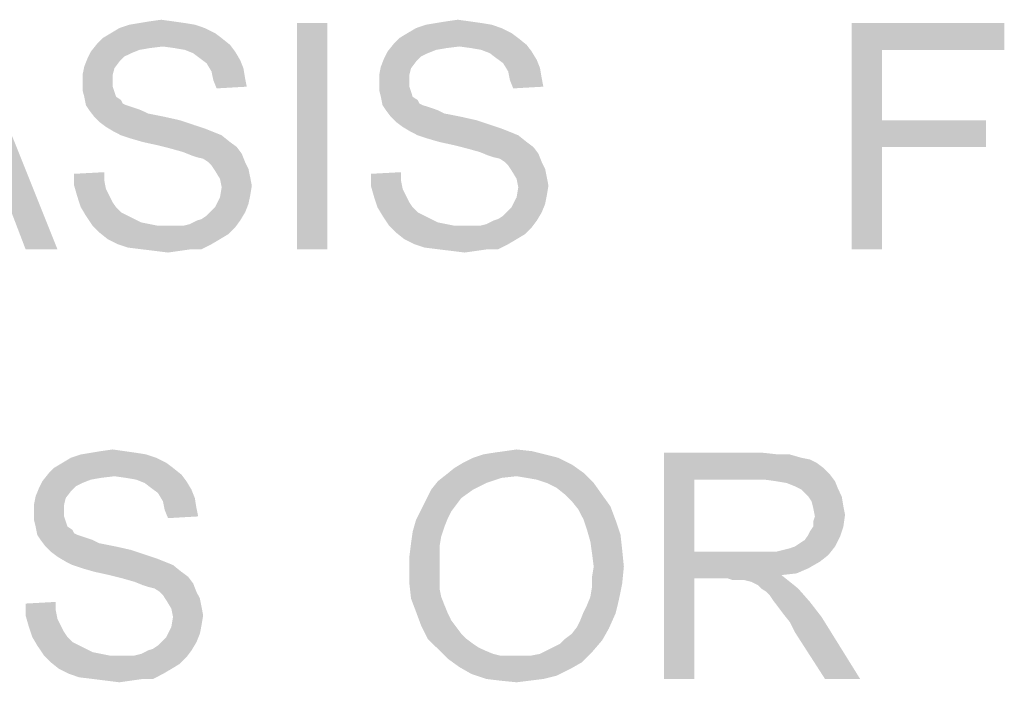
# Model space of a CAD drawing. Extents: x 0 to 1189, y 0 to 841.
# Tile 38 of 96: x 1002 to 1015, y 48 to 57. Entities that reach past the tile are written whole.
import ezdxf

# ---------------------------------------------------------------- set-up
doc = ezdxf.new("R2010")
doc.units = 0
doc.header["$LTSCALE"] = 65.395
doc.layers.get('0').update_dxf_attribs({"linetype": 'CONTINUOUS'})

msp = doc.modelspace()

# ---------------------------------------------------------------- linework, layer by layer
at = {"color": 1, "linetype": 'Continuous'}
for points in [[(1001.778, 53.6), (1001.422, 54.533), (1001, 56.6)], [(1001.778, 53.6), (1001, 56.6), (1002.2, 53.6)], [(1004.156, 56.533), (1002.911, 56.467), (1003.022, 56.533)], [(1002.911, 56.467), (1004.156, 56.533), (1004.289, 56.467)], [(1004.022, 56.578), (1003.022, 56.533), (1003.156, 56.578)], [(1003.022, 56.533), (1004.022, 56.578), (1004.156, 56.533)], [(1003.889, 56.6), (1003.156, 56.578), (1003.289, 56.6)], [(1003.156, 56.578), (1003.889, 56.6), (1004.022, 56.578)], [(1003.733, 56.622), (1003.289, 56.6), (1003.422, 56.622)], [(1003.289, 56.6), (1003.733, 56.622), (1003.889, 56.6)], [(1003.422, 56.622), (1003.578, 56.644), (1003.733, 56.622)], [(1005.778, 56.6), (1005.378, 53.6), (1005.378, 56.6)], [(1005.378, 53.6), (1005.778, 56.6), (1005.778, 53.6)], [(1008.089, 56.533), (1006.844, 56.467), (1006.956, 56.533)], [(1006.844, 56.467), (1008.089, 56.533), (1008.222, 56.467)], [(1007.956, 56.578), (1006.956, 56.533), (1007.089, 56.578)], [(1006.956, 56.533), (1007.956, 56.578), (1008.089, 56.533)], [(1007.822, 56.6), (1007.089, 56.578), (1007.222, 56.6)], [(1007.089, 56.578), (1007.822, 56.6), (1007.956, 56.578)], [(1007.667, 56.622), (1007.222, 56.6), (1007.356, 56.622)], [(1007.222, 56.6), (1007.667, 56.622), (1007.822, 56.6)], [(1007.356, 56.622), (1007.511, 56.644), (1007.667, 56.622)], [(1012.733, 56.6), (1014.756, 56.6), (1013.133, 56.244)], [(1013.133, 56.244), (1012.733, 53.6), (1012.733, 56.6)], [(1013.133, 56.244), (1014.756, 56.6), (1014.756, 56.244)], [(1004.378, 56.4), (1002.733, 56.333), (1002.8, 56.4)], [(1002.733, 56.333), (1004.378, 56.4), (1004.489, 56.311)], [(1004.289, 56.467), (1002.8, 56.4), (1002.911, 56.467)], [(1002.8, 56.4), (1004.289, 56.467), (1004.378, 56.4)], [(1008.311, 56.4), (1006.667, 56.333), (1006.733, 56.4)], [(1006.667, 56.333), (1008.311, 56.4), (1008.422, 56.311)], [(1008.222, 56.467), (1006.733, 56.4), (1006.844, 56.467)], [(1006.733, 56.4), (1008.222, 56.467), (1008.311, 56.4)], [(1003.6, 56.289), (1002.644, 56.222), (1002.733, 56.333)], [(1003.6, 56.289), (1003.422, 56.267), (1002.644, 56.222)], [(1002.733, 56.333), (1004.489, 56.311), (1003.6, 56.289)], [(1003.756, 56.267), (1003.6, 56.289), (1004.489, 56.311)], [(1003.889, 56.244), (1003.756, 56.267), (1004.489, 56.311)], [(1003.889, 56.244), (1004.489, 56.311), (1004.556, 56.222)], [(1007.533, 56.289), (1006.578, 56.222), (1006.667, 56.333)], [(1007.533, 56.289), (1007.356, 56.267), (1006.578, 56.222)], [(1006.667, 56.333), (1008.422, 56.311), (1007.533, 56.289)], [(1007.689, 56.267), (1007.533, 56.289), (1008.422, 56.311)], [(1007.822, 56.244), (1007.689, 56.267), (1008.422, 56.311)], [(1007.822, 56.244), (1008.422, 56.311), (1008.489, 56.222)], [(1003.178, 56.2), (1002.6, 56.133), (1002.644, 56.222)], [(1003.178, 56.2), (1003.089, 56.156), (1002.6, 56.133)], [(1002.6, 56.133), (1003.089, 56.156), (1003.022, 56.089)], [(1003.422, 56.267), (1003.289, 56.244), (1002.644, 56.222)], [(1002.644, 56.222), (1003.289, 56.244), (1003.178, 56.2)], [(1004.556, 56.222), (1004, 56.2), (1003.889, 56.244)], [(1004.089, 56.133), (1004, 56.2), (1004.556, 56.222)], [(1004.089, 56.133), (1004.556, 56.222), (1004.622, 56.111)], [(1007.111, 56.2), (1006.533, 56.133), (1006.578, 56.222)], [(1007.111, 56.2), (1007.022, 56.156), (1006.533, 56.133)], [(1006.533, 56.133), (1007.022, 56.156), (1006.956, 56.089)], [(1007.356, 56.267), (1007.222, 56.244), (1006.578, 56.222)], [(1006.578, 56.222), (1007.222, 56.244), (1007.111, 56.2)], [(1008.489, 56.222), (1007.933, 56.2), (1007.822, 56.244)], [(1008.022, 56.133), (1007.933, 56.2), (1008.489, 56.222)], [(1008.022, 56.133), (1008.489, 56.222), (1008.556, 56.111)], [(1013.133, 56.244), (1013.133, 55.311), (1012.733, 53.6)], [(1002.956, 56), (1002.533, 55.911), (1002.556, 56.022)], [(1003.022, 56.089), (1002.556, 56.022), (1002.6, 56.133)], [(1002.556, 56.022), (1003.022, 56.089), (1002.956, 56)], [(1004.622, 56.111), (1004.178, 56.067), (1004.089, 56.133)], [(1004.178, 56.067), (1004.622, 56.111), (1004.667, 56)], [(1004.667, 56), (1004.244, 55.956), (1004.178, 56.067)], [(1006.889, 56), (1006.467, 55.911), (1006.489, 56.022)], [(1006.956, 56.089), (1006.489, 56.022), (1006.533, 56.133)], [(1006.489, 56.022), (1006.956, 56.089), (1006.889, 56)], [(1008.556, 56.111), (1008.111, 56.067), (1008.022, 56.133)], [(1008.111, 56.067), (1008.556, 56.111), (1008.6, 56)], [(1008.6, 56), (1008.178, 55.956), (1008.111, 56.067)], [(1002.533, 55.911), (1002.956, 56), (1002.933, 55.911)], [(1002.933, 55.911), (1002.933, 55.822), (1002.533, 55.8)], [(1002.933, 55.911), (1002.533, 55.8), (1002.533, 55.911)], [(1004.244, 55.956), (1004.667, 56), (1004.689, 55.867)], [(1004.689, 55.867), (1004.267, 55.844), (1004.244, 55.956)], [(1006.467, 55.911), (1006.889, 56), (1006.867, 55.911)], [(1006.867, 55.911), (1006.867, 55.822), (1006.467, 55.8)], [(1006.867, 55.911), (1006.467, 55.8), (1006.467, 55.911)], [(1008.178, 55.956), (1008.6, 56), (1008.622, 55.867)], [(1008.622, 55.867), (1008.2, 55.844), (1008.178, 55.956)], [(1002.533, 55.8), (1002.933, 55.822), (1002.933, 55.756)], [(1002.933, 55.756), (1002.533, 55.711), (1002.533, 55.8)], [(1002.533, 55.711), (1002.933, 55.756), (1002.956, 55.689)], [(1004.267, 55.844), (1004.689, 55.867), (1004.711, 55.756)], [(1004.711, 55.756), (1004.311, 55.733), (1004.267, 55.844)], [(1006.467, 55.8), (1006.867, 55.822), (1006.867, 55.756)], [(1006.867, 55.756), (1006.467, 55.711), (1006.467, 55.8)], [(1006.467, 55.711), (1006.867, 55.756), (1006.889, 55.689)], [(1008.2, 55.844), (1008.622, 55.867), (1008.644, 55.756)], [(1008.644, 55.756), (1008.244, 55.733), (1008.2, 55.844)], [(1002.956, 55.689), (1002.556, 55.622), (1002.533, 55.711)], [(1002.556, 55.622), (1002.956, 55.689), (1002.978, 55.622)], [(1002.978, 55.622), (1002.578, 55.511), (1002.556, 55.622)], [(1002.978, 55.622), (1003.044, 55.578), (1002.578, 55.511)], [(1006.889, 55.689), (1006.489, 55.622), (1006.467, 55.711)], [(1006.489, 55.622), (1006.889, 55.689), (1006.911, 55.622)], [(1006.911, 55.622), (1006.511, 55.511), (1006.489, 55.622)], [(1006.911, 55.622), (1006.978, 55.578), (1006.511, 55.511)], [(1003.044, 55.578), (1003.067, 55.533), (1002.578, 55.511)], [(1002.578, 55.511), (1003.067, 55.533), (1003.111, 55.511)], [(1003.111, 55.511), (1002.622, 55.444), (1002.578, 55.511)], [(1003.111, 55.511), (1003.178, 55.489), (1002.622, 55.444)], [(1003.178, 55.489), (1003.244, 55.467), (1002.622, 55.444)], [(1006.978, 55.578), (1007, 55.533), (1006.511, 55.511)], [(1006.511, 55.511), (1007, 55.533), (1007.044, 55.511)], [(1007.044, 55.511), (1006.556, 55.444), (1006.511, 55.511)], [(1007.044, 55.511), (1007.111, 55.489), (1006.556, 55.444)], [(1007.111, 55.489), (1007.178, 55.467), (1006.556, 55.444)], [(1002.622, 55.444), (1003.244, 55.467), (1003.311, 55.444)], [(1003.311, 55.444), (1002.689, 55.356), (1002.622, 55.444)], [(1003.311, 55.444), (1003.4, 55.4), (1002.689, 55.356)], [(1003.4, 55.4), (1003.511, 55.378), (1002.689, 55.356)], [(1002.689, 55.356), (1003.511, 55.378), (1003.622, 55.356)], [(1006.556, 55.444), (1007.178, 55.467), (1007.244, 55.444)], [(1007.244, 55.444), (1006.622, 55.356), (1006.556, 55.444)], [(1007.244, 55.444), (1007.333, 55.4), (1006.622, 55.356)], [(1007.333, 55.4), (1007.444, 55.378), (1006.622, 55.356)], [(1006.622, 55.356), (1007.444, 55.378), (1007.556, 55.356)], [(1003.622, 55.356), (1002.756, 55.289), (1002.689, 55.356)], [(1003.622, 55.356), (1003.822, 55.311), (1002.756, 55.289)], [(1002.756, 55.289), (1003.822, 55.311), (1004.022, 55.244)], [(1004.022, 55.244), (1002.844, 55.222), (1002.756, 55.289)], [(1002.844, 55.222), (1004.022, 55.244), (1004.156, 55.2)], [(1007.556, 55.356), (1006.689, 55.289), (1006.622, 55.356)], [(1007.556, 55.356), (1007.756, 55.311), (1006.689, 55.289)], [(1006.689, 55.289), (1007.756, 55.311), (1007.956, 55.244)], [(1007.956, 55.244), (1006.778, 55.222), (1006.689, 55.289)], [(1006.778, 55.222), (1007.956, 55.244), (1008.089, 55.2)], [(1013.133, 55.311), (1013.133, 54.956), (1012.733, 53.6)], [(1013.133, 54.956), (1014.511, 55.311), (1014.511, 54.956)], [(1013.133, 55.311), (1014.511, 55.311), (1013.133, 54.956)], [(1004.156, 55.2), (1002.956, 55.156), (1002.844, 55.222)], [(1002.956, 55.156), (1004.156, 55.2), (1004.267, 55.156)], [(1004.267, 55.156), (1003.044, 55.111), (1002.956, 55.156)], [(1003.044, 55.111), (1004.267, 55.156), (1004.378, 55.111)], [(1004.378, 55.111), (1003.178, 55.067), (1003.044, 55.111)], [(1003.333, 55.022), (1003.178, 55.067), (1004.378, 55.111)], [(1003.333, 55.022), (1004.378, 55.111), (1004.489, 55.022)], [(1008.089, 55.2), (1006.889, 55.156), (1006.778, 55.222)], [(1006.889, 55.156), (1008.089, 55.2), (1008.2, 55.156)], [(1008.2, 55.156), (1006.978, 55.111), (1006.889, 55.156)], [(1006.978, 55.111), (1008.2, 55.156), (1008.311, 55.111)], [(1008.311, 55.111), (1007.111, 55.067), (1006.978, 55.111)], [(1007.267, 55.022), (1007.111, 55.067), (1008.311, 55.111)], [(1007.267, 55.022), (1008.311, 55.111), (1008.422, 55.022)], [(1004.489, 55.022), (1003.533, 54.978), (1003.333, 55.022)], [(1003.533, 54.978), (1004.489, 55.022), (1004.578, 54.956)], [(1004.578, 54.956), (1003.711, 54.933), (1003.533, 54.978)], [(1008.422, 55.022), (1007.467, 54.978), (1007.267, 55.022)], [(1007.467, 54.978), (1008.422, 55.022), (1008.511, 54.956)], [(1008.511, 54.956), (1007.644, 54.933), (1007.467, 54.978)], [(1003.867, 54.889), (1003.711, 54.933), (1004.578, 54.956)], [(1003.867, 54.889), (1004.578, 54.956), (1004.644, 54.867)], [(1004.644, 54.867), (1003.978, 54.844), (1003.867, 54.889)], [(1004.044, 54.822), (1003.978, 54.844), (1004.644, 54.867)], [(1004.133, 54.8), (1004.044, 54.822), (1004.644, 54.867)], [(1004.2, 54.756), (1004.133, 54.8), (1004.644, 54.867)], [(1004.2, 54.756), (1004.644, 54.867), (1004.689, 54.756)], [(1007.8, 54.889), (1007.644, 54.933), (1008.511, 54.956)], [(1007.8, 54.889), (1008.511, 54.956), (1008.578, 54.867)], [(1008.578, 54.867), (1007.911, 54.844), (1007.8, 54.889)], [(1007.978, 54.822), (1007.911, 54.844), (1008.578, 54.867)], [(1008.067, 54.8), (1007.978, 54.822), (1008.578, 54.867)], [(1008.133, 54.756), (1008.067, 54.8), (1008.578, 54.867)], [(1008.133, 54.756), (1008.578, 54.867), (1008.622, 54.756)], [(1012.733, 53.6), (1013.133, 54.956), (1013.133, 53.6)], [(1004.689, 54.756), (1004.244, 54.711), (1004.2, 54.756)], [(1004.244, 54.711), (1004.689, 54.756), (1004.733, 54.667)], [(1004.733, 54.667), (1004.289, 54.644), (1004.244, 54.711)], [(1008.622, 54.756), (1008.178, 54.711), (1008.133, 54.756)], [(1008.178, 54.711), (1008.622, 54.756), (1008.667, 54.667)], [(1008.667, 54.667), (1008.222, 54.644), (1008.178, 54.711)], [(1002.422, 54.6), (1002.822, 54.622), (1002.822, 54.511)], [(1002.822, 54.511), (1002.422, 54.444), (1002.422, 54.6)], [(1004.289, 54.644), (1004.733, 54.667), (1004.756, 54.556)], [(1004.756, 54.556), (1004.356, 54.533), (1004.289, 54.644)], [(1006.356, 54.6), (1006.756, 54.622), (1006.756, 54.511)], [(1006.756, 54.511), (1006.356, 54.444), (1006.356, 54.6)], [(1008.222, 54.644), (1008.667, 54.667), (1008.689, 54.556)], [(1008.689, 54.556), (1008.289, 54.533), (1008.222, 54.644)], [(1002.422, 54.444), (1002.822, 54.511), (1002.844, 54.4)], [(1002.844, 54.4), (1002.467, 54.289), (1002.422, 54.444)], [(1004.356, 54.533), (1004.756, 54.556), (1004.778, 54.444)], [(1004.778, 54.444), (1004.378, 54.422), (1004.356, 54.533)], [(1004.378, 54.422), (1004.778, 54.444), (1004.756, 54.311)], [(1006.356, 54.444), (1006.756, 54.511), (1006.778, 54.4)], [(1006.778, 54.4), (1006.4, 54.289), (1006.356, 54.444)], [(1008.289, 54.533), (1008.689, 54.556), (1008.711, 54.444)], [(1008.711, 54.444), (1008.311, 54.422), (1008.289, 54.533)], [(1008.311, 54.422), (1008.711, 54.444), (1008.689, 54.311)], [(1002.844, 54.4), (1002.889, 54.311), (1002.467, 54.289)], [(1002.467, 54.289), (1002.889, 54.311), (1002.933, 54.222)], [(1004.756, 54.311), (1004.356, 54.289), (1004.378, 54.422)], [(1004.356, 54.289), (1004.756, 54.311), (1004.733, 54.2)], [(1006.778, 54.4), (1006.822, 54.311), (1006.4, 54.289)], [(1006.4, 54.289), (1006.822, 54.311), (1006.867, 54.222)], [(1008.689, 54.311), (1008.289, 54.289), (1008.311, 54.422)], [(1008.289, 54.289), (1008.689, 54.311), (1008.667, 54.2)], [(1002.933, 54.222), (1002.511, 54.156), (1002.467, 54.289)], [(1002.511, 54.156), (1002.933, 54.222), (1002.978, 54.156)], [(1004.244, 54.111), (1004.289, 54.156), (1004.733, 54.2)], [(1004.244, 54.111), (1004.733, 54.2), (1004.689, 54.089)], [(1004.733, 54.2), (1004.289, 54.156), (1004.356, 54.289)], [(1006.867, 54.222), (1006.444, 54.156), (1006.4, 54.289)], [(1006.444, 54.156), (1006.867, 54.222), (1006.911, 54.156)], [(1008.178, 54.111), (1008.222, 54.156), (1008.667, 54.2)], [(1008.178, 54.111), (1008.667, 54.2), (1008.622, 54.089)], [(1008.667, 54.2), (1008.222, 54.156), (1008.289, 54.289)], [(1002.978, 54.156), (1002.578, 54.044), (1002.511, 54.156)], [(1002.978, 54.156), (1003.044, 54.089), (1002.578, 54.044)], [(1002.578, 54.044), (1003.044, 54.089), (1003.133, 54.044)], [(1004.044, 53.978), (1004.111, 54), (1004.689, 54.089)], [(1004.044, 53.978), (1004.689, 54.089), (1004.622, 53.978)], [(1004.111, 54), (1004.178, 54.044), (1004.689, 54.089)], [(1004.689, 54.089), (1004.178, 54.044), (1004.244, 54.111)], [(1006.911, 54.156), (1006.511, 54.044), (1006.444, 54.156)], [(1006.911, 54.156), (1006.978, 54.089), (1006.511, 54.044)], [(1006.511, 54.044), (1006.978, 54.089), (1007.067, 54.044)], [(1007.978, 53.978), (1008.044, 54), (1008.622, 54.089)], [(1007.978, 53.978), (1008.622, 54.089), (1008.556, 53.978)], [(1008.044, 54), (1008.111, 54.044), (1008.622, 54.089)], [(1008.622, 54.089), (1008.111, 54.044), (1008.178, 54.111)], [(1003.133, 54.044), (1002.667, 53.911), (1002.578, 54.044)], [(1003.133, 54.044), (1003.222, 54), (1002.667, 53.911)], [(1003.222, 54), (1003.311, 53.956), (1002.667, 53.911)], [(1003.311, 53.956), (1003.422, 53.933), (1002.667, 53.911)], [(1002.667, 53.911), (1003.422, 53.933), (1003.533, 53.911)], [(1003.867, 53.911), (1003.956, 53.933), (1004.622, 53.978)], [(1003.867, 53.911), (1004.622, 53.978), (1004.556, 53.889)], [(1004.622, 53.978), (1003.956, 53.933), (1004.044, 53.978)], [(1007.067, 54.044), (1006.6, 53.911), (1006.511, 54.044)], [(1007.067, 54.044), (1007.156, 54), (1006.6, 53.911)], [(1007.156, 54), (1007.244, 53.956), (1006.6, 53.911)], [(1007.244, 53.956), (1007.356, 53.933), (1006.6, 53.911)], [(1006.6, 53.911), (1007.356, 53.933), (1007.467, 53.911)], [(1007.8, 53.911), (1007.889, 53.933), (1008.556, 53.978)], [(1007.8, 53.911), (1008.556, 53.978), (1008.489, 53.889)], [(1008.556, 53.978), (1007.889, 53.933), (1007.978, 53.978)], [(1003.533, 53.911), (1002.756, 53.822), (1002.667, 53.911)], [(1003.867, 53.911), (1004.556, 53.889), (1002.756, 53.822)], [(1003.756, 53.911), (1003.867, 53.911), (1002.756, 53.822)], [(1003.667, 53.911), (1003.756, 53.911), (1002.756, 53.822)], [(1003.533, 53.911), (1003.667, 53.911), (1002.756, 53.822)], [(1002.756, 53.822), (1004.556, 53.889), (1004.467, 53.8)], [(1004.467, 53.8), (1002.867, 53.733), (1002.756, 53.822)], [(1002.867, 53.733), (1004.467, 53.8), (1004.356, 53.733)], [(1007.467, 53.911), (1006.689, 53.822), (1006.6, 53.911)], [(1007.8, 53.911), (1008.489, 53.889), (1006.689, 53.822)], [(1007.689, 53.911), (1007.8, 53.911), (1006.689, 53.822)], [(1007.6, 53.911), (1007.689, 53.911), (1006.689, 53.822)], [(1007.467, 53.911), (1007.6, 53.911), (1006.689, 53.822)], [(1006.689, 53.822), (1008.489, 53.889), (1008.4, 53.8)], [(1008.4, 53.8), (1006.8, 53.733), (1006.689, 53.822)], [(1006.8, 53.733), (1008.4, 53.8), (1008.289, 53.733)], [(1004.356, 53.733), (1003, 53.667), (1002.867, 53.733)], [(1003, 53.667), (1004.356, 53.733), (1004.244, 53.667)], [(1004.244, 53.667), (1003.133, 53.622), (1003, 53.667)], [(1003.311, 53.6), (1003.133, 53.622), (1004.244, 53.667)], [(1003.978, 53.6), (1003.311, 53.6), (1004.244, 53.667)], [(1003.978, 53.6), (1004.244, 53.667), (1004.111, 53.6)], [(1008.289, 53.733), (1006.933, 53.667), (1006.8, 53.733)], [(1006.933, 53.667), (1008.289, 53.733), (1008.178, 53.667)], [(1008.178, 53.667), (1007.067, 53.622), (1006.933, 53.667)], [(1007.244, 53.6), (1007.067, 53.622), (1008.178, 53.667)], [(1007.911, 53.6), (1007.244, 53.6), (1008.178, 53.667)], [(1007.911, 53.6), (1008.178, 53.667), (1008.044, 53.6)], [(1003.978, 53.6), (1003.489, 53.578), (1003.311, 53.6)], [(1003.489, 53.578), (1003.978, 53.6), (1003.822, 53.578)], [(1003.822, 53.578), (1003.667, 53.556), (1003.489, 53.578)], [(1007.911, 53.6), (1007.422, 53.578), (1007.244, 53.6)], [(1007.422, 53.578), (1007.911, 53.6), (1007.756, 53.578)], [(1007.756, 53.578), (1007.6, 53.556), (1007.422, 53.578)], [(1003.089, 50.922), (1002.644, 50.9), (1002.778, 50.922)], [(1002.644, 50.9), (1003.089, 50.922), (1003.244, 50.9)], [(1002.778, 50.922), (1002.933, 50.944), (1003.089, 50.922)], [(1007.844, 50.878), (1007.978, 50.9), (1008.489, 50.922)], [(1007.844, 50.878), (1008.489, 50.922), (1008.667, 50.878)], [(1008.489, 50.922), (1007.978, 50.9), (1008.133, 50.922)], [(1008.133, 50.922), (1008.289, 50.944), (1008.489, 50.922)], [(1003.511, 50.833), (1002.267, 50.767), (1002.378, 50.833)], [(1002.267, 50.767), (1003.511, 50.833), (1003.644, 50.767)], [(1003.378, 50.878), (1002.378, 50.833), (1002.511, 50.878)], [(1002.378, 50.833), (1003.378, 50.878), (1003.511, 50.833)], [(1003.244, 50.9), (1002.511, 50.878), (1002.644, 50.9)], [(1002.511, 50.878), (1003.244, 50.9), (1003.378, 50.878)], [(1008.844, 50.833), (1007.578, 50.767), (1007.711, 50.833)], [(1007.578, 50.767), (1008.844, 50.833), (1009.022, 50.744)], [(1008.667, 50.878), (1007.711, 50.833), (1007.844, 50.878)], [(1007.711, 50.833), (1008.667, 50.878), (1008.844, 50.833)], [(1010.244, 50.9), (1011.556, 50.9), (1010.644, 50.544)], [(1010.644, 50.544), (1010.244, 47.9), (1010.244, 50.9)], [(1011.556, 50.9), (1011.756, 50.878), (1010.644, 50.544)], [(1011.911, 50.878), (1012.067, 50.833), (1010.644, 50.544)], [(1011.756, 50.878), (1011.911, 50.878), (1010.644, 50.544)], [(1012.067, 50.833), (1012.178, 50.811), (1010.644, 50.544)], [(1012.178, 50.811), (1012.267, 50.767), (1010.644, 50.544)], [(1003.733, 50.7), (1002.089, 50.633), (1002.156, 50.7)], [(1002.089, 50.633), (1003.733, 50.7), (1003.844, 50.611)], [(1003.644, 50.767), (1002.156, 50.7), (1002.267, 50.767)], [(1002.156, 50.7), (1003.644, 50.767), (1003.733, 50.7)], [(1009.178, 50.633), (1007.356, 50.611), (1007.467, 50.7)], [(1009.022, 50.744), (1007.467, 50.7), (1007.578, 50.767)], [(1007.467, 50.7), (1009.022, 50.744), (1009.178, 50.633)], [(1012.267, 50.767), (1012.356, 50.7), (1010.644, 50.544)], [(1012.356, 50.7), (1012.444, 50.611), (1010.644, 50.544)], [(1002.956, 50.589), (1002, 50.522), (1002.089, 50.633)], [(1002.956, 50.589), (1002.778, 50.567), (1002, 50.522)], [(1002.778, 50.567), (1002.644, 50.544), (1002, 50.522)], [(1002, 50.522), (1002.644, 50.544), (1002.533, 50.5)], [(1002.089, 50.633), (1003.844, 50.611), (1002.956, 50.589)], [(1003.111, 50.567), (1002.956, 50.589), (1003.844, 50.611)], [(1003.244, 50.544), (1003.111, 50.567), (1003.844, 50.611)], [(1003.244, 50.544), (1003.844, 50.611), (1003.911, 50.522)], [(1003.911, 50.522), (1003.356, 50.5), (1003.244, 50.544)], [(1008.289, 50.589), (1007.244, 50.522), (1007.356, 50.611)], [(1008.289, 50.589), (1008.089, 50.567), (1007.244, 50.522)], [(1007.244, 50.522), (1008.089, 50.567), (1007.889, 50.5)], [(1008.289, 50.589), (1007.356, 50.611), (1009.178, 50.633)], [(1008.422, 50.567), (1008.289, 50.589), (1009.178, 50.633)], [(1008.556, 50.544), (1008.422, 50.567), (1009.178, 50.633)], [(1008.689, 50.5), (1008.556, 50.544), (1009.178, 50.633)], [(1008.689, 50.5), (1009.178, 50.633), (1009.311, 50.5)], [(1010.644, 50.544), (1010.644, 49.589), (1010.244, 47.9)], [(1011.578, 50.544), (1010.644, 50.544), (1012.444, 50.611)], [(1011.733, 50.522), (1011.578, 50.544), (1012.444, 50.611)], [(1011.733, 50.522), (1012.444, 50.611), (1012.511, 50.522)], [(1002.378, 50.389), (1001.911, 50.322), (1001.956, 50.433)], [(1002.533, 50.5), (1001.956, 50.433), (1002, 50.522)], [(1002.533, 50.5), (1002.444, 50.456), (1001.956, 50.433)], [(1001.956, 50.433), (1002.444, 50.456), (1002.378, 50.389)], [(1003.444, 50.433), (1003.356, 50.5), (1003.911, 50.522)], [(1003.444, 50.433), (1003.911, 50.522), (1003.978, 50.411)], [(1003.978, 50.411), (1003.533, 50.367), (1003.444, 50.433)], [(1003.533, 50.367), (1003.978, 50.411), (1004.022, 50.3)], [(1007.711, 50.411), (1007.556, 50.3), (1007.089, 50.278)], [(1007.711, 50.411), (1007.089, 50.278), (1007.156, 50.411)], [(1007.889, 50.5), (1007.156, 50.411), (1007.244, 50.522)], [(1007.156, 50.411), (1007.889, 50.5), (1007.711, 50.411)], [(1009.311, 50.5), (1008.822, 50.433), (1008.689, 50.5)], [(1008.933, 50.344), (1008.822, 50.433), (1009.311, 50.5)], [(1008.933, 50.344), (1009.311, 50.5), (1009.422, 50.344)], [(1012.511, 50.522), (1011.867, 50.5), (1011.733, 50.522)], [(1011.978, 50.456), (1011.867, 50.5), (1012.511, 50.522)], [(1012.067, 50.411), (1011.978, 50.456), (1012.511, 50.522)], [(1012.067, 50.411), (1012.511, 50.522), (1012.556, 50.411)], [(1012.556, 50.411), (1012.156, 50.322), (1012.067, 50.411)], [(1012.156, 50.322), (1012.556, 50.411), (1012.6, 50.322)], [(1002.311, 50.3), (1001.889, 50.211), (1001.911, 50.322)], [(1001.889, 50.211), (1002.311, 50.3), (1002.289, 50.211)], [(1001.911, 50.322), (1002.378, 50.389), (1002.311, 50.3)], [(1004.022, 50.3), (1003.6, 50.256), (1003.533, 50.367)], [(1003.6, 50.256), (1004.022, 50.3), (1004.044, 50.167)], [(1007.489, 50.211), (1007.022, 50.144), (1007.089, 50.278)], [(1007.089, 50.278), (1007.556, 50.3), (1007.489, 50.211)], [(1009.422, 50.344), (1009.022, 50.256), (1008.933, 50.344)], [(1009.022, 50.256), (1009.422, 50.344), (1009.533, 50.189)], [(1012.6, 50.322), (1012.2, 50.256), (1012.156, 50.322)], [(1012.2, 50.256), (1012.6, 50.322), (1012.622, 50.189)], [(1002.289, 50.211), (1002.289, 50.122), (1001.889, 50.1)], [(1002.289, 50.211), (1001.889, 50.1), (1001.889, 50.211)], [(1004.044, 50.167), (1003.622, 50.144), (1003.6, 50.256)], [(1003.622, 50.144), (1004.044, 50.167), (1004.067, 50.056)], [(1004.067, 50.056), (1003.667, 50.033), (1003.622, 50.144)], [(1007.422, 50.122), (1006.956, 50.011), (1007.022, 50.144)], [(1007.022, 50.144), (1007.489, 50.211), (1007.422, 50.122)], [(1009.533, 50.189), (1009.111, 50.144), (1009.022, 50.256)], [(1009.178, 50.011), (1009.111, 50.144), (1009.533, 50.189)], [(1009.178, 50.011), (1009.533, 50.189), (1009.6, 50.011)], [(1012.622, 50.189), (1012.222, 50.167), (1012.2, 50.256)], [(1012.222, 50.167), (1012.622, 50.189), (1012.644, 50.078)], [(1012.644, 50.078), (1012.244, 50.056), (1012.222, 50.167)], [(1001.889, 50.1), (1002.289, 50.122), (1002.289, 50.056)], [(1002.289, 50.056), (1001.889, 50.011), (1001.889, 50.1)], [(1001.889, 50.011), (1002.289, 50.056), (1002.311, 49.989)], [(1002.311, 49.989), (1001.911, 49.922), (1001.889, 50.011)], [(1007.333, 49.922), (1006.911, 49.856), (1006.956, 50.011)], [(1007.422, 50.122), (1007.378, 50.033), (1006.956, 50.011)], [(1006.956, 50.011), (1007.378, 50.033), (1007.333, 49.922)], [(1009.6, 50.011), (1009.222, 49.878), (1009.178, 50.011)], [(1009.222, 49.878), (1009.6, 50.011), (1009.667, 49.811)], [(1012.222, 49.989), (1012.244, 50.056), (1012.644, 50.078)], [(1012.222, 49.922), (1012.222, 49.989), (1012.644, 50.078)], [(1012.222, 49.922), (1012.644, 50.078), (1012.622, 49.922)], [(1001.911, 49.922), (1002.311, 49.989), (1002.333, 49.922)], [(1002.333, 49.922), (1001.933, 49.811), (1001.911, 49.922)], [(1002.333, 49.922), (1002.4, 49.878), (1001.933, 49.811)], [(1002.4, 49.878), (1002.422, 49.833), (1001.933, 49.811)], [(1006.911, 49.856), (1007.333, 49.922), (1007.289, 49.789)], [(1009.667, 49.811), (1009.267, 49.722), (1009.222, 49.878)], [(1012.156, 49.811), (1012.178, 49.856), (1012.622, 49.922)], [(1012.156, 49.811), (1012.622, 49.922), (1012.578, 49.789)], [(1012.622, 49.922), (1012.178, 49.856), (1012.222, 49.922)], [(1001.933, 49.811), (1002.422, 49.833), (1002.467, 49.811)], [(1002.467, 49.811), (1001.978, 49.744), (1001.933, 49.811)], [(1002.467, 49.811), (1002.533, 49.789), (1001.978, 49.744)], [(1002.533, 49.789), (1002.6, 49.767), (1001.978, 49.744)], [(1001.978, 49.744), (1002.6, 49.767), (1002.667, 49.744)], [(1002.667, 49.744), (1002.044, 49.656), (1001.978, 49.744)], [(1002.667, 49.744), (1002.756, 49.7), (1002.044, 49.656)], [(1007.289, 49.789), (1006.889, 49.7), (1006.911, 49.856)], [(1006.889, 49.7), (1007.289, 49.789), (1007.267, 49.656)], [(1009.267, 49.722), (1009.667, 49.811), (1009.689, 49.611)], [(1011.978, 49.656), (1012.044, 49.7), (1012.578, 49.789)], [(1011.978, 49.656), (1012.578, 49.789), (1012.511, 49.656)], [(1012.044, 49.7), (1012.111, 49.744), (1012.578, 49.789)], [(1012.578, 49.789), (1012.111, 49.744), (1012.156, 49.811)], [(1002.756, 49.7), (1002.867, 49.678), (1002.044, 49.656)], [(1002.044, 49.656), (1002.867, 49.678), (1002.978, 49.656)], [(1002.978, 49.656), (1002.111, 49.589), (1002.044, 49.656)], [(1002.978, 49.656), (1003.178, 49.611), (1002.111, 49.589)], [(1007.267, 49.656), (1006.867, 49.522), (1006.889, 49.7)], [(1006.867, 49.522), (1007.267, 49.656), (1007.267, 49.5)], [(1009.689, 49.611), (1009.289, 49.567), (1009.267, 49.722)], [(1011.733, 49.589), (1011.822, 49.611), (1012.511, 49.656)], [(1011.733, 49.589), (1012.511, 49.656), (1012.422, 49.544)], [(1011.822, 49.611), (1011.911, 49.633), (1012.511, 49.656)], [(1012.511, 49.656), (1011.911, 49.633), (1011.978, 49.656)], [(1002.111, 49.589), (1003.178, 49.611), (1003.378, 49.544)], [(1003.378, 49.544), (1002.2, 49.522), (1002.111, 49.589)], [(1002.2, 49.522), (1003.378, 49.544), (1003.511, 49.5)], [(1003.511, 49.5), (1002.311, 49.456), (1002.2, 49.522)], [(1002.311, 49.456), (1003.511, 49.5), (1003.622, 49.456)], [(1007.267, 49.5), (1006.867, 49.344), (1006.867, 49.522)], [(1006.867, 49.344), (1007.267, 49.5), (1007.267, 49.344)], [(1009.311, 49.389), (1009.289, 49.567), (1009.689, 49.611)], [(1009.311, 49.389), (1009.689, 49.611), (1009.711, 49.389)], [(1010.644, 49.589), (1010.644, 49.233), (1010.244, 47.9)], [(1011.733, 49.589), (1012.422, 49.544), (1010.644, 49.233)], [(1011.622, 49.589), (1011.733, 49.589), (1010.644, 49.233)], [(1011.489, 49.589), (1011.622, 49.589), (1010.644, 49.233)], [(1010.644, 49.589), (1011.489, 49.589), (1010.644, 49.233)], [(1012.422, 49.544), (1012.311, 49.456), (1010.644, 49.233)], [(1003.622, 49.456), (1002.4, 49.411), (1002.311, 49.456)], [(1002.4, 49.411), (1003.622, 49.456), (1003.733, 49.411)], [(1003.733, 49.411), (1002.533, 49.367), (1002.4, 49.411)], [(1002.689, 49.322), (1002.533, 49.367), (1003.733, 49.411)], [(1002.689, 49.322), (1003.733, 49.411), (1003.844, 49.322)], [(1009.711, 49.389), (1009.289, 49.256), (1009.311, 49.389)], [(1009.289, 49.256), (1009.711, 49.389), (1009.689, 49.167)], [(1012.311, 49.456), (1012.156, 49.367), (1010.644, 49.233)], [(1012.156, 49.367), (1012, 49.3), (1010.644, 49.233)], [(1003.844, 49.322), (1002.889, 49.278), (1002.689, 49.322)], [(1002.889, 49.278), (1003.844, 49.322), (1003.933, 49.256)], [(1003.933, 49.256), (1003.067, 49.233), (1002.889, 49.278)], [(1003.222, 49.189), (1003.067, 49.233), (1003.933, 49.256)], [(1003.222, 49.189), (1003.933, 49.256), (1004, 49.167)], [(1007.267, 49.344), (1007.267, 49.211), (1006.867, 49.167)], [(1007.267, 49.344), (1006.867, 49.167), (1006.867, 49.344)], [(1009.689, 49.167), (1009.289, 49.122), (1009.289, 49.256)], [(1010.244, 47.9), (1010.644, 49.233), (1010.644, 47.9)], [(1012, 49.3), (1011.8, 49.278), (1010.644, 49.233)], [(1011.089, 49.233), (1010.644, 49.233), (1011.8, 49.278)], [(1011.156, 49.211), (1011.089, 49.233), (1011.8, 49.278)], [(1011.222, 49.211), (1011.156, 49.211), (1011.8, 49.278)], [(1011.267, 49.211), (1011.222, 49.211), (1011.8, 49.278)], [(1011.311, 49.211), (1011.267, 49.211), (1011.8, 49.278)], [(1011.4, 49.189), (1011.311, 49.211), (1011.8, 49.278)], [(1011.4, 49.189), (1011.8, 49.278), (1011.911, 49.189)], [(1004, 49.167), (1003.333, 49.144), (1003.222, 49.189)], [(1003.4, 49.122), (1003.333, 49.144), (1004, 49.167)], [(1003.489, 49.1), (1003.4, 49.122), (1004, 49.167)], [(1003.556, 49.056), (1003.489, 49.1), (1004, 49.167)], [(1003.556, 49.056), (1004, 49.167), (1004.044, 49.056)], [(1006.867, 49.167), (1007.267, 49.211), (1007.267, 49.1)], [(1007.267, 49.1), (1006.889, 48.967), (1006.867, 49.167)], [(1007.267, 49.1), (1007.289, 48.989), (1006.889, 48.967)], [(1009.267, 48.989), (1009.289, 49.122), (1009.689, 49.167)], [(1009.267, 48.989), (1009.689, 49.167), (1009.644, 48.944)], [(1011.911, 49.189), (1011.489, 49.144), (1011.4, 49.189)], [(1011.533, 49.1), (1011.489, 49.144), (1011.911, 49.189)], [(1011.533, 49.1), (1011.911, 49.189), (1012.022, 49.1)], [(1012.022, 49.1), (1011.6, 49.056), (1011.533, 49.1)], [(1011.644, 49.011), (1011.6, 49.056), (1012.022, 49.1)], [(1011.689, 48.944), (1011.644, 49.011), (1012.022, 49.1)], [(1011.689, 48.944), (1012.022, 49.1), (1012.178, 48.922)], [(1004.044, 49.056), (1003.6, 49.011), (1003.556, 49.056)], [(1003.6, 49.011), (1004.044, 49.056), (1004.089, 48.967)], [(1004.089, 48.967), (1003.644, 48.944), (1003.6, 49.011)], [(1003.644, 48.944), (1004.089, 48.967), (1004.111, 48.856)], [(1006.889, 48.967), (1007.289, 48.989), (1007.333, 48.878)], [(1007.333, 48.878), (1006.956, 48.789), (1006.889, 48.967)], [(1009.644, 48.944), (1009.222, 48.878), (1009.267, 48.989)], [(1001.778, 48.9), (1002.178, 48.922), (1002.178, 48.811)], [(1002.178, 48.811), (1001.778, 48.744), (1001.778, 48.9)], [(1004.111, 48.856), (1003.711, 48.833), (1003.644, 48.944)], [(1003.711, 48.833), (1004.111, 48.856), (1004.133, 48.744)], [(1004.133, 48.744), (1003.733, 48.722), (1003.711, 48.833)], [(1006.956, 48.789), (1007.333, 48.878), (1007.378, 48.767)], [(1009.178, 48.789), (1009.222, 48.878), (1009.644, 48.944)], [(1009.178, 48.789), (1009.644, 48.944), (1009.6, 48.767)], [(1012.178, 48.922), (1011.756, 48.856), (1011.689, 48.944)], [(1011.822, 48.767), (1011.756, 48.856), (1012.178, 48.922)], [(1011.822, 48.767), (1012.178, 48.922), (1012.333, 48.722)], [(1001.778, 48.744), (1002.178, 48.811), (1002.2, 48.7)], [(1002.2, 48.7), (1001.822, 48.589), (1001.778, 48.744)], [(1002.2, 48.7), (1002.244, 48.611), (1001.822, 48.589)], [(1004.111, 48.611), (1003.711, 48.589), (1003.733, 48.722)], [(1003.733, 48.722), (1004.133, 48.744), (1004.111, 48.611)], [(1007.378, 48.767), (1007.022, 48.611), (1006.956, 48.789)], [(1007.378, 48.767), (1007.422, 48.678), (1007.022, 48.611)], [(1009.089, 48.589), (1009.133, 48.678), (1009.6, 48.767)], [(1009.089, 48.589), (1009.6, 48.767), (1009.511, 48.567)], [(1009.6, 48.767), (1009.133, 48.678), (1009.178, 48.789)], [(1012.333, 48.722), (1011.911, 48.656), (1011.822, 48.767)], [(1011.978, 48.522), (1011.911, 48.656), (1012.333, 48.722)], [(1012.378, 47.9), (1011.978, 48.522), (1012.333, 48.722)], [(1012.378, 47.9), (1012.333, 48.722), (1012.844, 47.9)], [(1001.822, 48.589), (1002.244, 48.611), (1002.289, 48.522)], [(1002.289, 48.522), (1001.867, 48.456), (1001.822, 48.589)], [(1004.089, 48.5), (1003.644, 48.456), (1003.711, 48.589)], [(1003.711, 48.589), (1004.111, 48.611), (1004.089, 48.5)], [(1007.022, 48.611), (1007.422, 48.678), (1007.489, 48.589)], [(1007.489, 48.589), (1007.111, 48.433), (1007.022, 48.611)], [(1007.489, 48.589), (1007.556, 48.5), (1007.111, 48.433)], [(1009.511, 48.567), (1009.022, 48.5), (1009.089, 48.589)], [(1001.867, 48.456), (1002.289, 48.522), (1002.333, 48.456)], [(1002.333, 48.456), (1001.933, 48.344), (1001.867, 48.456)], [(1002.333, 48.456), (1002.4, 48.389), (1001.933, 48.344)], [(1003.6, 48.411), (1003.644, 48.456), (1004.089, 48.5)], [(1003.6, 48.411), (1004.089, 48.5), (1004.044, 48.389)], [(1007.111, 48.433), (1007.556, 48.5), (1007.622, 48.433)], [(1008.933, 48.433), (1009.022, 48.5), (1009.511, 48.567)], [(1008.933, 48.433), (1009.511, 48.567), (1009.422, 48.411)], [(1001.933, 48.344), (1002.4, 48.389), (1002.489, 48.344)], [(1002.489, 48.344), (1002.022, 48.211), (1001.933, 48.344)], [(1002.489, 48.344), (1002.578, 48.3), (1002.022, 48.211)], [(1003.4, 48.278), (1003.467, 48.3), (1004.044, 48.389)], [(1003.4, 48.278), (1004.044, 48.389), (1003.978, 48.278)], [(1003.467, 48.3), (1003.533, 48.344), (1004.044, 48.389)], [(1004.044, 48.389), (1003.533, 48.344), (1003.6, 48.411)], [(1007.622, 48.433), (1007.244, 48.3), (1007.111, 48.433)], [(1007.622, 48.433), (1007.711, 48.367), (1007.244, 48.3)], [(1007.711, 48.367), (1007.778, 48.322), (1007.244, 48.3)], [(1007.244, 48.3), (1007.778, 48.322), (1007.867, 48.278)], [(1008.689, 48.278), (1008.778, 48.322), (1009.422, 48.411)], [(1008.689, 48.278), (1009.422, 48.411), (1009.289, 48.256)], [(1008.778, 48.322), (1008.867, 48.367), (1009.422, 48.411)], [(1009.422, 48.411), (1008.867, 48.367), (1008.933, 48.433)], [(1002.578, 48.3), (1002.667, 48.256), (1002.022, 48.211)], [(1002.667, 48.256), (1002.778, 48.233), (1002.022, 48.211)], [(1002.022, 48.211), (1002.778, 48.233), (1002.889, 48.211)], [(1002.889, 48.211), (1002.111, 48.122), (1002.022, 48.211)], [(1003.222, 48.211), (1003.911, 48.189), (1002.111, 48.122)], [(1003.111, 48.211), (1003.222, 48.211), (1002.111, 48.122)], [(1003.022, 48.211), (1003.111, 48.211), (1002.111, 48.122)], [(1002.889, 48.211), (1003.022, 48.211), (1002.111, 48.122)], [(1002.111, 48.122), (1003.911, 48.189), (1003.822, 48.1)], [(1003.222, 48.211), (1003.311, 48.233), (1003.978, 48.278)], [(1003.222, 48.211), (1003.978, 48.278), (1003.911, 48.189)], [(1003.978, 48.278), (1003.311, 48.233), (1003.4, 48.278)], [(1007.867, 48.278), (1007.378, 48.167), (1007.244, 48.3)], [(1007.867, 48.278), (1007.978, 48.233), (1007.378, 48.167)], [(1007.978, 48.233), (1008.067, 48.211), (1007.378, 48.167)], [(1008.378, 48.211), (1008.489, 48.211), (1007.378, 48.167)], [(1008.267, 48.211), (1008.378, 48.211), (1007.378, 48.167)], [(1008.178, 48.211), (1008.267, 48.211), (1007.378, 48.167)], [(1008.067, 48.211), (1008.178, 48.211), (1007.378, 48.167)], [(1009.156, 48.122), (1007.378, 48.167), (1008.489, 48.211)], [(1008.489, 48.211), (1008.6, 48.233), (1009.289, 48.256)], [(1008.489, 48.211), (1009.289, 48.256), (1009.156, 48.122)], [(1009.289, 48.256), (1008.6, 48.233), (1008.689, 48.278)], [(1003.822, 48.1), (1002.222, 48.033), (1002.111, 48.122)], [(1002.222, 48.033), (1003.822, 48.1), (1003.711, 48.033)], [(1009.156, 48.122), (1007.533, 48.056), (1007.378, 48.167)], [(1007.533, 48.056), (1009.156, 48.122), (1009, 48.033)], [(1009, 48.033), (1007.689, 47.967), (1007.533, 48.056)], [(1003.711, 48.033), (1002.356, 47.967), (1002.222, 48.033)], [(1002.356, 47.967), (1003.711, 48.033), (1003.6, 47.967)], [(1003.6, 47.967), (1002.489, 47.922), (1002.356, 47.967)], [(1002.667, 47.9), (1002.489, 47.922), (1003.6, 47.967)], [(1003.333, 47.9), (1002.667, 47.9), (1003.6, 47.967)], [(1003.333, 47.9), (1003.6, 47.967), (1003.467, 47.9)], [(1007.689, 47.967), (1009, 48.033), (1008.822, 47.944)], [(1008.822, 47.944), (1007.889, 47.9), (1007.689, 47.967)], [(1007.889, 47.9), (1008.822, 47.944), (1008.644, 47.9)], [(1003.333, 47.9), (1002.844, 47.878), (1002.667, 47.9)], [(1002.844, 47.878), (1003.333, 47.9), (1003.178, 47.878)], [(1003.178, 47.878), (1003.022, 47.856), (1002.844, 47.878)], [(1008.644, 47.9), (1008.067, 47.878), (1007.889, 47.9)], [(1008.067, 47.878), (1008.644, 47.9), (1008.467, 47.878)], [(1008.467, 47.878), (1008.289, 47.856), (1008.067, 47.878)]]:
    msp.add_solid(points, dxfattribs=at)

doc.saveas('drawing.dxf')
